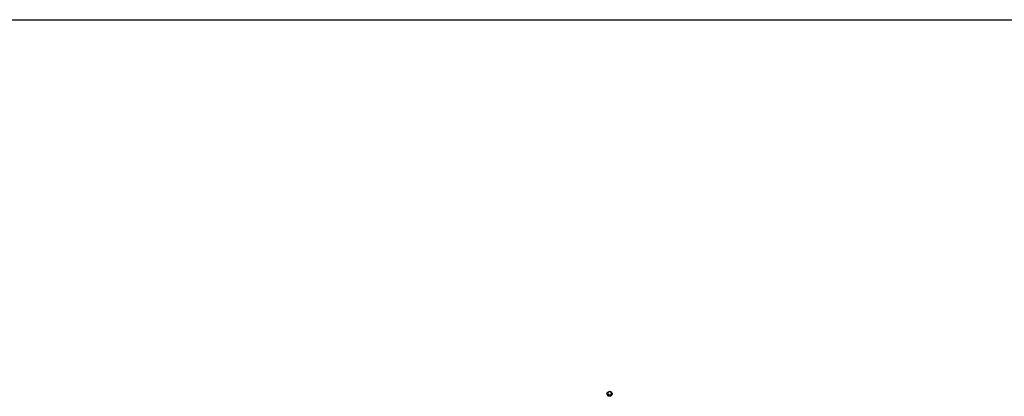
# Model space of a CAD drawing. Header units: millimetres. Extents: x 0 to 420, y 0 to 297.
# Tile 10 of 34: x 140 to 175, y 160 to 174. Entities that reach past the tile are written whole.
import ezdxf

# ---------------------------------------------------------------- set-up
doc = ezdxf.new("R2010")
doc.units = ezdxf.units.MM
doc.header["$LTSCALE"] = 23.1
doc.layers.get('0').update_dxf_attribs({"linetype": 'CONTINUOUS'})
doc.layers.add('VISSERIE', color=7, linetype='CONTINUOUS')

msp = doc.modelspace()

# ---------------------------------------------------------------- linework, layer by layer
at = {"color": 7, "linetype": 'Continuous'}
for p, q in [((39.587, 173.527), (279.645, 173.527)), ((160.693, 160.246), (160.693, 160.265)), ((160.693, 160.246), (160.708, 160.18)), ((160.7, 160.238), (160.701, 160.23)), ((160.701, 160.23), (160.708, 160.198)), ((160.708, 160.18), (160.708, 160.198)), ((160.708, 160.18), (160.78, 160.159)), ((160.724, 160.293), (160.717, 160.288)), ((160.74, 160.192), (160.748, 160.189)), ((160.788, 160.301), (160.78, 160.304)), ((160.78, 160.159), (160.835, 160.205)), ((160.78, 160.159), (160.78, 160.178)), ((160.804, 160.2), (160.811, 160.206)), ((160.828, 160.255), (160.827, 160.263)), ((160.835, 160.223), (160.828, 160.255)), ((160.835, 160.205), (160.835, 160.223))]:
    msp.add_line(p, q, dxfattribs=at)
for centre in [(159.852, 160.032), (159.98, 160.057)]:
    msp.add_arc(centre, 0.872, 13.6415, 15.471, dxfattribs=at)
for points in [[(160.717, 160.288), (160.709, 160.28), (160.7, 160.273), (160.693, 160.265)], [(160.708, 160.198), (160.719, 160.197), (160.73, 160.195), (160.74, 160.192)], [(160.748, 160.311), (160.74, 160.305), (160.731, 160.299), (160.724, 160.293)], [(160.78, 160.304), (160.761, 160.308), (160.739, 160.304), (160.724, 160.293)], [(160.78, 160.304), (160.769, 160.307), (160.759, 160.309), (160.748, 160.311)], [(160.748, 160.189), (160.767, 160.185), (160.789, 160.189), (160.804, 160.2)], [(160.748, 160.189), (160.759, 160.186), (160.77, 160.182), (160.78, 160.178)], [(160.78, 160.178), (160.788, 160.185), (160.796, 160.193), (160.804, 160.2)], [(160.82, 160.29), (160.809, 160.294), (160.799, 160.298), (160.788, 160.301)], [(160.811, 160.206), (160.819, 160.212), (160.827, 160.218), (160.835, 160.223)]]:
    msp.add_open_spline(points, degree=3, dxfattribs=at)
for points, knots in [([(160.717, 160.288), (160.71, 160.281), (160.7, 160.266), (160.698, 160.247), (160.7, 160.238)], [0, 0, 0, 0, 0.506776, 1, 1, 1, 1]), ([(160.701, 160.23), (160.706, 160.217), (160.719, 160.201), (160.735, 160.193), (160.74, 160.192)], [0, 0, 0, 0, 0.738617, 1, 1, 1, 1]), ([(160.827, 160.263), (160.822, 160.276), (160.809, 160.292), (160.793, 160.3), (160.788, 160.301)], [0, 0, 0, 0, 0.738617, 1, 1, 1, 1]), ([(160.811, 160.206), (160.818, 160.212), (160.828, 160.227), (160.83, 160.246), (160.828, 160.255)], [0, 0, 0, 0, 0.506776, 1, 1, 1, 1])]:
    msp.add_open_spline(points, degree=3, knots=knots, dxfattribs=at)
at = {"layer": 'VISSERIE', "color": 7, "linetype": 'Continuous'}
for centre, radius, start, end in [((160.748, 160.231), 0.0748, 180.0007, 184.4161), ((160.748, 160.231), 0.0749, 184.4158, 185.0341), ((160.78, 160.231), 0.0749, 355.3913, 359.9967), ((160.78, 160.231), 0.0749, 354.9687, 355.3914)]:
    msp.add_arc(centre, radius, start, end, dxfattribs=at)
for points, knots in [([(160.673, 160.231), (160.673, 160.248), (160.682, 160.272), (160.698, 160.288), (160.703, 160.292)], [0, 0, 0, 0, 0.740399, 1, 1, 1, 1]), ([(160.825, 160.163), (160.812, 160.153), (160.779, 160.139), (160.726, 160.145), (160.684, 160.176), (160.673, 160.209), (160.673, 160.225)], [0, 0, 0, 0, 0.254851, 0.513698, 0.763001, 1, 1, 1, 1]), ([(160.825, 160.17), (160.812, 160.16), (160.781, 160.146), (160.73, 160.15), (160.688, 160.178), (160.675, 160.209), (160.673, 160.225)], [0, 0, 0, 0, 0.254107, 0.512542, 0.762464, 1, 1, 1, 1]), ([(160.748, 160.312), (160.773, 160.316), (160.815, 160.307), (160.849, 160.268), (160.855, 160.243), (160.855, 160.231)], [0, 0, 0, 0, 0.511563, 0.759908, 1, 1, 1, 1]), ([(160.855, 160.225), (160.855, 160.207), (160.846, 160.184), (160.83, 160.167), (160.825, 160.163)], [0, 0, 0, 0, 0.740399, 1, 1, 1, 1]), ([(160.855, 160.225), (160.853, 160.209), (160.844, 160.188), (160.829, 160.173), (160.825, 160.17)], [0, 0, 0, 0, 0.741354, 1, 1, 1, 1])]:
    msp.add_open_spline(points, degree=3, knots=knots, dxfattribs=at)
msp.add_open_spline([(160.703, 160.292), (160.716, 160.303), (160.732, 160.31), (160.748, 160.312)], degree=3, dxfattribs=at)

doc.saveas('drawing.dxf')
